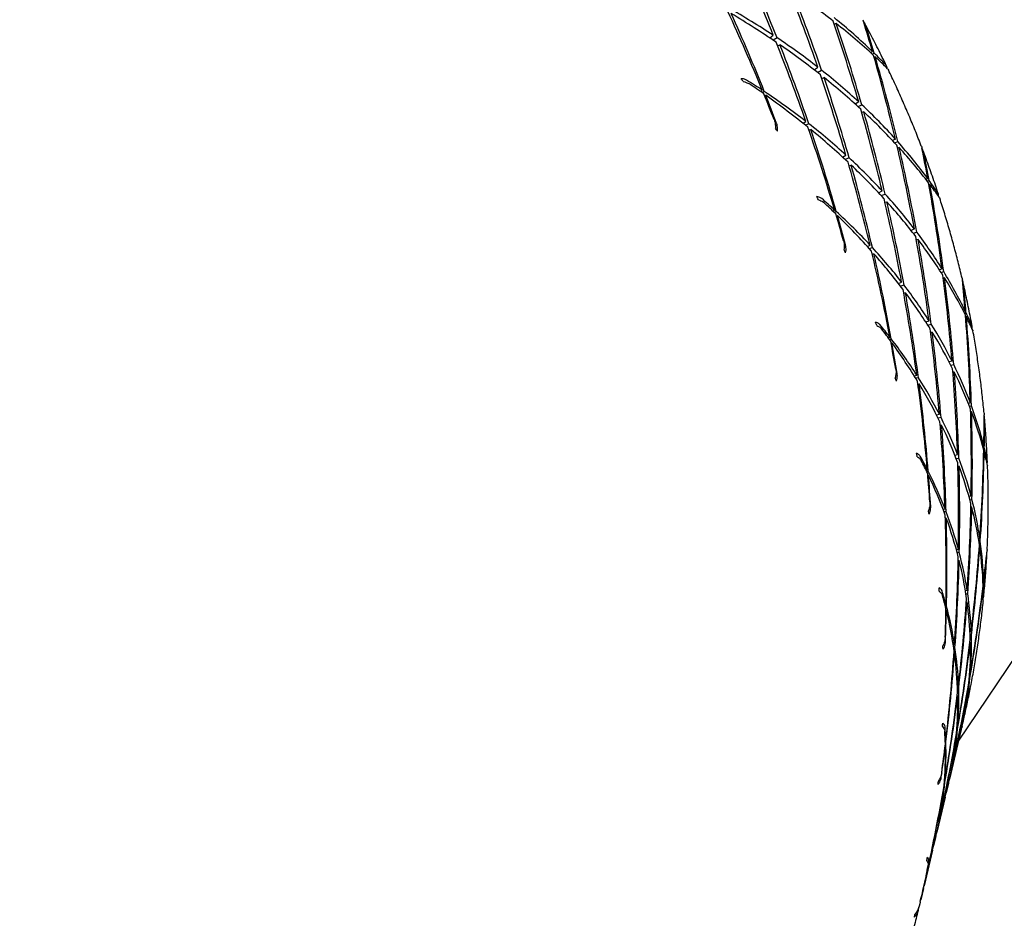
# Model space of a CAD drawing. Header units: inches. Extents: x 36 to 1719, y -84 to 1122.
# Tile 37 of 256: x 432.29 to 433.39, y 303.07 to 304.08. Entities that reach past the tile are written whole.
import ezdxf

# ---------------------------------------------------------------- set-up
doc = ezdxf.new("R2010")
doc.units = ezdxf.units.IN
doc.header["$LTSCALE"] = 48
doc.header["$MEASUREMENT"] = 0
doc.layers.add('Visible (ANSI)', color=7, linetype='Continuous', lineweight=30)

msp = doc.modelspace()

# ---------------------------------------------------------------- linework, layer by layer
at = {"layer": 'Visible (ANSI)'}
for p, q in [((433.20391, 304.07448), (433.20183, 304.07369)), ((433.12961, 304.05816), (433.13346, 304.06116)), ((433.13773, 304.05832), (433.13337, 304.05563)), ((433.13814, 304.04954), (433.14081, 304.05055)), ((433.24475, 304.04298), (433.24274, 304.04161)), ((433.24448, 304.04003), (433.2466, 304.04119)), ((433.24786, 304.03691), (433.24661, 304.03649)), ((433.17935, 304.02242), (433.18348, 304.02532)), ((433.18304, 304.01955), (433.18761, 304.02209)), ((433.18779, 304.01279), (433.19047, 304.01368)), ((433.34137, 303.26919), (433.8475, 304.02161)), ((433.11905, 303.9981), (433.12108, 303.99958)), ((433.12336, 303.99806), (433.12101, 303.99673)), ((433.12359, 303.99345), (433.125, 303.99391)), ((433.22927, 303.98651), (433.22539, 303.98405)), ((433.22859, 303.98115), (433.23278, 303.98324)), ((433.23511, 303.97514), (433.23274, 303.97446)), ((433.16683, 303.96244), (433.17005, 303.96453)), ((433.17327, 303.96202), (433.16965, 303.96018)), ((433.17343, 303.95484), (433.17551, 303.95543)), ((433.2705, 303.94481), (433.26738, 303.94303)), ((433.26977, 303.94047), (433.27306, 303.94195)), ((433.27467, 303.93515), (433.27286, 303.93471)), ((433.21113, 303.92457), (433.21503, 303.92685)), ((433.21856, 303.92363), (433.21426, 303.92168)), ((433.21851, 303.91491), (433.22087, 303.91548)), ((433.30685, 303.90033), (433.30494, 303.89934)), ((433.3063, 303.89759), (433.30828, 303.89838)), ((433.3091, 303.89395), (433.30804, 303.89374)), ((433.25165, 303.88451), (433.25571, 303.88663)), ((433.25465, 303.88128), (433.25901, 303.88304)), ((433.25872, 303.87382), (433.26104, 303.87428)), ((433.20026, 303.864), (433.2023, 303.86509)), ((433.20418, 303.86337), (433.20189, 303.86244)), ((433.20417, 303.85878), (433.20542, 303.85902)), ((433.29175, 303.84399), (433.28807, 303.84227)), ((433.29059, 303.83906), (433.29445, 303.84043)), ((433.23896, 303.82428), (433.24209, 303.82576)), ((433.29597, 303.83205), (433.29398, 303.83174)), ((433.24467, 303.82297), (433.24124, 303.82175)), ((433.24447, 303.81584), (433.24626, 303.81611)), ((433.32286, 303.79905), (433.32002, 303.79787)), ((433.32182, 303.79508), (433.32474, 303.79599)), ((433.27383, 303.78279), (433.27751, 303.78433)), ((433.28023, 303.78082), (433.27629, 303.7796)), ((433.32566, 303.78901), (433.32419, 303.78884)), ((433.27976, 303.77217), (433.28174, 303.77239)), ((433.34876, 303.75195), (433.3471, 303.75134)), ((433.34807, 303.74945), (433.34974, 303.7499)), ((433.30458, 303.73957), (433.30826, 303.74092)), ((433.30684, 303.73606), (433.31068, 303.73709)), ((433.35012, 303.74538), (433.34929, 303.74532)), ((433.30997, 303.72795), (433.31184, 303.72808)), ((433.2625, 303.72173), (433.2644, 303.72243)), ((433.26585, 303.72056), (433.26377, 303.72001)), ((433.26562, 303.71599), (433.26666, 303.71606)), ((433.33405, 303.69569), (433.33087, 303.69467)), ((433.33265, 303.69122), (433.33592, 303.69196)), ((433.29164, 303.6791), (433.29445, 303.68)), ((433.33659, 303.6834), (433.33505, 303.68335)), ((433.29635, 303.67702), (433.29335, 303.67636)), ((433.29581, 303.66993), (433.29726, 303.66996)), ((433.35464, 303.64879), (433.35231, 303.64815)), ((433.31666, 303.63517), (433.31982, 303.63603)), ((433.35348, 303.6452), (433.35581, 303.64563)), ((433.35603, 303.63854), (433.35495, 303.63855)), ((433.32169, 303.63234), (433.3184, 303.63175)), ((433.32083, 303.62376), (433.32236, 303.62374)), ((433.36977, 303.60038), (433.36851, 303.60008)), ((433.36905, 303.59812), (433.37029, 303.5983)), ((433.37021, 303.59374), (433.36964, 303.59376)), ((433.33725, 303.59001), (433.34023, 303.5907)), ((433.33871, 303.5863), (433.34176, 303.58672)), ((433.3047, 303.57369), (433.30632, 303.57405)), ((433.30731, 303.57208), (433.30559, 303.57186)), ((433.34064, 303.57766), (433.34201, 303.57759)), ((433.30687, 303.56754), (433.30767, 303.56749)), ((433.35547, 303.54416), (433.35305, 303.54371)), ((433.35406, 303.54011), (433.35646, 303.54035)), ((433.32397, 303.52933), (433.32623, 303.52974)), ((433.32743, 303.52666), (433.32507, 303.52644)), ((433.35628, 303.53172), (433.35522, 303.53181)), ((433.32657, 303.5196), (433.32762, 303.51949)), ((433.36529, 303.49661), (433.3637, 303.49638)), ((433.3642, 303.49333), (433.36575, 303.49343)), ((433.33887, 303.48417), (433.34123, 303.4845)), ((433.34224, 303.48074), (433.33984, 303.48061)), ((433.36525, 303.48633), (433.36458, 303.48641)), ((433.34101, 303.4722), (433.34204, 303.47206)), ((433.36952, 303.44823), (433.36879, 303.44814)), ((433.34906, 303.43832), (433.35109, 303.43852)), ((433.36902, 303.44162), (433.36873, 303.44166)), ((433.36887, 303.44614), (433.36957, 303.44616)), ((433.34969, 303.43449), (433.3517, 303.43452)), ((433.35019, 303.42552), (433.35103, 303.42537)), ((433.32614, 303.42237), (433.32733, 303.42249)), ((433.32786, 303.42048), (433.32662, 303.42047)), ((433.32722, 303.41594), (433.32776, 303.41584)), ((433.35562, 303.392), (433.35422, 303.3919)), ((433.3544, 303.38824), (433.35575, 303.38821)), ((433.33538, 303.37748), (433.33689, 303.37756)), ((433.33736, 303.37446), (433.33583, 303.3745)), ((433.35469, 303.37961), (433.35414, 303.37973)), ((433.3362, 303.36743), (433.33684, 303.36728)), ((433.35375, 303.34204), (433.35438, 303.342)), ((433.35464, 303.34512), (433.35396, 303.3451)), ((433.34003, 303.33231), (433.34139, 303.33234)), ((433.34152, 303.3286), (433.34019, 303.32869)), ((433.35316, 303.33497), (433.35291, 303.33503)), ((433.33992, 303.32009), (433.34046, 303.31995)), ((433.34751, 303.2961), (433.3476, 303.29609)), ((433.34801, 303.29808), (433.3479, 303.29808)), ((433.33951, 303.28318), (433.34033, 303.28309)), ((433.33977, 303.28702), (433.34064, 303.28701)), ((433.34447, 303.28219), (433.34146, 303.26959)), ((433.3453, 303.28567), (433.34497, 303.28428)), ((433.34659, 303.29162), (433.34656, 303.29163)), ((433.33843, 303.27413), (433.33874, 303.27403)), ((433.3263, 303.26381), (433.32658, 303.26372)), ((433.32641, 303.27035), (433.32708, 303.27033)), ((433.32715, 303.26834), (433.32647, 303.26842)), ((433.34075, 303.26661), (433.33121, 303.22662)), ((433.33359, 303.23817), (433.33378, 303.23814)), ((433.33451, 303.24179), (433.33427, 303.2418)), ((433.33185, 303.22968), (433.33181, 303.2297)), ((433.32452, 303.21601), (433.32475, 303.21592)), ((433.326, 303.22303), (433.32538, 303.22312)), ((433.32561, 303.22611), (433.32624, 303.22607)), ((433.33009, 303.22193), (433.32757, 303.21137)), ((433.32638, 303.20637), (433.31703, 303.16717)), ((433.32005, 303.18215), (433.32028, 303.18213)), ((433.31955, 303.17853), (433.31937, 303.17856)), ((433.31583, 303.16217), (433.31331, 303.15161)), ((433.31757, 303.17004), (433.31762, 303.17002)), ((433.31219, 303.14692), (433.30265, 303.10693)), ((433.30517, 303.11827), (433.30509, 303.11829)), ((433.30547, 303.1202), (433.30556, 303.12019)), ((433.30412, 303.11374), (433.30415, 303.11372)), ((433.30194, 303.10395), (433.29894, 303.09134)), ((433.29844, 303.08926), (433.29811, 303.08787))]:
    msp.add_line(p, q, dxfattribs=at)
msp.add_circle((423.8504, 315.79693), 23.75, dxfattribs=at)
for centre, major_axis, ratio, start_param, end_param in [((432.12138, 303.54203), (0.44379, -1.49635), 0.7228239, 1.7057098, 1.7658117), ((432.09028, 303.4117), (0.2279, -1.57971), 0.7433591, 1.8831256, 1.9429209), ((432.12138, 303.54203), (0.35161, -1.53811), 0.7326255, 1.7199452, 1.7797405), ((432.12138, 303.54203), (-1.29699, -0.191), 0.5838985, 3.6490844, 3.7091863), ((432.09028, 303.4117), (0.12358, -1.6033), 0.7505488, 1.9028838, 1.9629857), ((432.09028, 303.4117), (1.30353, 0.30259), 0.5993931, 0.5174263, 0.5775282), ((432.12138, 303.54203), (-0.5299, 1.44782), 0.7120296, 4.7682519, 4.8308467), ((432.12138, 303.54203), (-1.28792, -0.10253), 0.572932, 3.7601848, 3.821213), ((432.09028, 303.4117), (0.32721, -1.54757), 0.7349494, 1.8003831, 1.8614113), ((432.09028, 303.4117), (1.30424, 0.39196), 0.6126992, 0.3324309, 0.3950257), ((432.12138, 303.54203), (0.25368, -1.57231), 0.7413304, 1.7362694, 1.7963713), ((432.12138, 303.54203), (-1.29699, -0.191), 0.5838985, 3.5836346, 3.6446628), ((432.09028, 303.4117), (0.01512, -1.61764), 0.7564282, 1.9248328, 1.985861), ((432.12138, 303.54203), (0.15056, -1.59815), 0.7488396, 1.8183797, 1.8400128), ((432.09028, 303.4117), (-0.09634, -1.62211), 0.7609172, 2.0140617, 2.0342126), ((432.09028, 303.4117), (1.30353, 0.30259), 0.5993931, 0.452283, 0.5120783), ((432.12138, 303.54203), (0.44379, -1.49635), 0.7228239, 1.6393336, 1.7003619), ((432.12138, 303.54203), (-1.28792, -0.10253), 0.572932, 3.6947349, 3.7548368), ((432.09028, 303.4117), (0.2279, -1.57971), 0.7433591, 1.8176757, 1.8777776), ((432.12138, 303.54203), (0.15056, -1.59815), 0.7488396, 1.7544964, 1.8155247), ((432.09028, 303.4117), (1.30424, 0.39196), 0.6126992, 0.3094249, 0.3295758), ((432.12138, 303.54203), (-1.29699, -0.191), 0.5838985, 3.5591464, 3.5807795), ((432.09028, 303.4117), (-0.09634, -1.62211), 0.7609172, 1.9486118, 2.0112066), ((432.09028, 303.4117), (1.30353, 0.30259), 0.5993931, 0.3865266, 0.4466285), ((432.63062, 303.5836), (0.4035, -0.78448), 0.7057417, 1.7577277, 1.7623228), ((432.12138, 303.54203), (0.35161, -1.53811), 0.7326255, 1.6541888, 1.7142906), ((432.12138, 303.54203), (-1.28792, -0.10253), 0.572932, 3.6292851, 3.6890804), ((432.09028, 303.4117), (0.12358, -1.6033), 0.7505488, 1.8374339, 1.8972293), ((432.09028, 303.4117), (1.29878, 0.21359), 0.5869052, 0.5637828, 0.5854159), ((432.12138, 303.54203), (-1.27592, -0.01453), 0.5635864, 3.8035869, 3.8237378), ((432.12138, 303.54203), (-0.5299, 1.44782), 0.7120296, 4.7452459, 4.7653968), ((432.09028, 303.4117), (1.29878, 0.21359), 0.5869052, 0.4998995, 0.5609278), ((432.12138, 303.54203), (-1.27592, -0.01453), 0.5635864, 3.738137, 3.8007318), ((432.09028, 303.4117), (0.32721, -1.54757), 0.7349494, 1.7758949, 1.797528), ((432.12138, 303.54203), (0.25368, -1.57231), 0.7413304, 1.6711261, 1.7309214), ((432.09028, 303.4117), (1.30353, 0.30259), 0.5993931, 0.3201504, 0.3811787), ((432.12138, 303.54203), (-1.28792, -0.10253), 0.572932, 3.5638353, 3.6239371), ((432.09028, 303.4117), (0.01512, -1.61764), 0.7564282, 1.8593829, 1.9194848), ((432.49835, 303.77517), (0.71436, -0.56679), 0.6520825, 1.1285686, 1.133165), ((432.12138, 303.54203), (0.44379, -1.49635), 0.7228239, 1.5723172, 1.634912), ((432.09028, 303.4117), (1.29878, 0.21359), 0.5869052, 0.435376, 0.4954779), ((432.12138, 303.54203), (-1.27592, -0.01453), 0.5635864, 3.6726872, 3.7337154), ((432.09028, 303.4117), (0.2279, -1.57971), 0.7433591, 1.7522259, 1.8132541), ((432.12138, 303.54203), (0.15056, -1.59815), 0.7488396, 1.6899729, 1.7500748), ((432.09028, 303.4117), (1.30353, 0.30259), 0.5993931, 0.253134, 0.3157288), ((432.12138, 303.54203), (-1.28792, -0.10253), 0.572932, 3.4983854, 3.5594136), ((432.09028, 303.4117), (-0.09634, -1.62211), 0.7609172, 1.883162, 1.9441902), ((432.12138, 303.54203), (0.04306, -1.6149), 0.7550606, 1.774352, 1.7959851), ((432.09028, 303.4117), (1.29878, 0.21359), 0.5869052, 0.3702327, 0.4300281), ((432.09028, 303.4117), (-0.20942, -1.6163), 0.7639503, 1.9737747, 1.9939256), ((432.12138, 303.54203), (0.35161, -1.53811), 0.7326255, 1.5878126, 1.6488408), ((432.12138, 303.54203), (-1.27592, -0.01453), 0.5635864, 3.6072373, 3.6673392), ((432.09028, 303.4117), (0.12358, -1.6033), 0.7505488, 1.7719841, 1.832086), ((432.12138, 303.54203), (0.04306, -1.6149), 0.7550606, 1.7104687, 1.7714969), ((432.09028, 303.4117), (1.30353, 0.30259), 0.5993931, 0.230128, 0.250279), ((432.12138, 303.54203), (-1.28792, -0.10253), 0.572932, 3.4738973, 3.4955304), ((432.09028, 303.4117), (-0.20942, -1.6163), 0.7639503, 1.9083248, 1.9709196), ((432.65477, 303.51536), (0.29108, -0.82353), 0.721998, 1.7600229, 1.7646208), ((432.09028, 303.4117), (1.29878, 0.21359), 0.5869052, 0.3044763, 0.3645782), ((432.09028, 303.4117), (1.29052, 0.12501), 0.575584, 0.4791533, 0.5007863), ((432.12138, 303.54203), (-1.2614, 0.07301), 0.5562088, 3.7142062, 3.7343571), ((432.12138, 303.54203), (0.25368, -1.57231), 0.7413304, 1.6053697, 1.6654716), ((432.12138, 303.54203), (-1.27592, -0.01453), 0.5635864, 3.5417875, 3.6015828), ((432.09028, 303.4117), (0.01512, -1.61764), 0.7564282, 1.7939331, 1.8537284), ((432.12138, 303.54203), (0.44379, -1.49635), 0.7228239, 1.5493112, 1.5694622), ((432.09028, 303.4117), (1.29052, 0.12501), 0.575584, 0.41527, 0.4762982), ((432.12138, 303.54203), (-1.2614, 0.07301), 0.5562088, 3.6487563, 3.7113511), ((432.09028, 303.4117), (0.2279, -1.57971), 0.7433591, 1.7277377, 1.7493708), ((432.12138, 303.54203), (0.15056, -1.59815), 0.7488396, 1.6248296, 1.684625), ((432.09028, 303.4117), (1.29878, 0.21359), 0.5869052, 0.2381001, 0.2991284), ((432.12138, 303.54203), (-1.27592, -0.01453), 0.5635864, 3.4763376, 3.5364395), ((432.09028, 303.4117), (-0.09634, -1.62211), 0.7609172, 1.8177121, 1.877814), ((432.54952, 303.72018), (0.64065, -0.63868), 0.6643121, 1.1096713, 1.114269), ((432.12138, 303.54203), (0.35161, -1.53811), 0.7326255, 1.5207962, 1.583391), ((432.09028, 303.4117), (1.29052, 0.12501), 0.575584, 0.3507465, 0.4108484), ((432.12138, 303.54203), (-1.2614, 0.07301), 0.5562088, 3.5833065, 3.6443347), ((432.09028, 303.4117), (0.12358, -1.6033), 0.7505488, 1.7065342, 1.7675625), ((432.12138, 303.54203), (0.04306, -1.6149), 0.7550606, 1.6459452, 1.7060471), ((432.09028, 303.4117), (1.29878, 0.21359), 0.5869052, 0.1710837, 0.2336785), ((432.09028, 303.4117), (1.29052, 0.12501), 0.575584, 0.2856032, 0.3453985), ((432.12138, 303.54203), (-1.27592, -0.01453), 0.5635864, 3.4108878, 3.471916), ((432.09028, 303.4117), (-0.20942, -1.6163), 0.7639503, 1.842875, 1.9039032), ((432.12138, 303.54203), (-0.06776, -1.62193), 0.7599104, 1.7322544, 1.7538875), ((432.09028, 303.4117), (-0.32256, -1.60005), 0.7654806, 1.934352, 1.9545029), ((432.12138, 303.54203), (0.25368, -1.57231), 0.7413304, 1.5389935, 1.6000217), ((432.12138, 303.54203), (-1.2614, 0.07301), 0.5562088, 3.5178566, 3.5779585), ((432.09028, 303.4117), (0.01512, -1.61764), 0.7564282, 1.7284833, 1.7885851), ((432.12138, 303.54203), (-0.06776, -1.62193), 0.7599104, 1.6683711, 1.7293993), ((432.09028, 303.4117), (1.29878, 0.21359), 0.5869052, 0.1480777, 0.1682287), ((432.66826, 303.44442), (-0.16764, 0.85026), 0.7379012, 4.9136368, 4.9182334), ((432.09028, 303.4117), (1.27923, 0.03689), 0.5657918, 0.392197, 0.41383), ((432.09028, 303.4117), (1.29052, 0.12501), 0.575584, 0.2198468, 0.2799487), ((432.12138, 303.54203), (-1.27592, -0.01453), 0.5635864, 3.3863996, 3.4080327), ((432.09028, 303.4117), (-0.32256, -1.60005), 0.7654806, 1.8689022, 1.931497), ((432.12138, 303.54203), (-1.24467, 0.1601), 0.5510999, 3.6233985, 3.6435495), ((432.12138, 303.54203), (0.15056, -1.59815), 0.7488396, 1.5590732, 1.6191751), ((432.12138, 303.54203), (-1.2614, 0.07301), 0.5562088, 3.4524068, 3.5122021), ((432.09028, 303.4117), (-0.09634, -1.62211), 0.7609172, 1.7522623, 1.8120576), ((432.12138, 303.54203), (0.35161, -1.53811), 0.7326255, 1.4977902, 1.5179411), ((432.09028, 303.4117), (1.27923, 0.03689), 0.5657918, 0.3283137, 0.3893419), ((432.12138, 303.54203), (-1.24467, 0.1601), 0.5510999, 3.5579487, 3.6205435), ((432.09028, 303.4117), (0.12358, -1.6033), 0.7505488, 1.6820461, 1.7036792), ((432.09028, 303.4117), (1.29052, 0.12501), 0.575584, 0.1534706, 0.2144988), ((432.12138, 303.54203), (0.04306, -1.6149), 0.7550606, 1.5808019, 1.6405972), ((432.12138, 303.54203), (-1.2614, 0.07301), 0.5562088, 3.3869569, 3.4470588), ((432.09028, 303.4117), (-0.20942, -1.6163), 0.7639503, 1.7774251, 1.837527), ((432.59253, 303.6596), (0.55641, -0.7032), 0.6786061, 1.094933, 1.0995311), ((432.12138, 303.54203), (0.25368, -1.57231), 0.7413304, 1.4719771, 1.5345719), ((432.09028, 303.4117), (1.27923, 0.03689), 0.5657918, 0.2637902, 0.3238921), ((432.12138, 303.54203), (-1.24467, 0.1601), 0.5510999, 3.4924988, 3.5535271), ((432.09028, 303.4117), (0.01512, -1.61764), 0.7564282, 1.6630334, 1.7240616), ((432.12138, 303.54203), (-0.06776, -1.62193), 0.7599104, 1.6038476, 1.6639495), ((432.09028, 303.4117), (1.29052, 0.12501), 0.575584, 0.0864542, 0.149049), ((432.12138, 303.54203), (-1.2614, 0.07301), 0.5562088, 3.3215071, 3.3825353), ((432.09028, 303.4117), (-0.32256, -1.60005), 0.7654806, 1.8034523, 1.8644805), ((432.12138, 303.54203), (-0.18056, -1.61877), 0.7633193, 1.6916619, 1.7132949), ((432.12138, 303.54203), (0.15056, -1.59815), 0.7488396, 1.4926971, 1.5537253), ((432.09028, 303.4117), (1.27923, 0.03689), 0.5657918, 0.1986469, 0.2584422), ((432.09028, 303.4117), (-0.43411, -1.57346), 0.7654839, 1.8952242, 1.9153751), ((432.12138, 303.54203), (-1.24467, 0.1601), 0.5510999, 3.427049, 3.4871509), ((432.09028, 303.4117), (-0.09634, -1.62211), 0.7609172, 1.6868124, 1.7469143), ((432.67248, 303.37306), (-0.03472, 0.86023), 0.751112, 4.9349119, 4.9395098), ((432.12138, 303.54203), (-0.18056, -1.61877), 0.7633193, 1.6277786, 1.6888068), ((432.09028, 303.4117), (-0.43411, -1.57346), 0.7654839, 1.8297743, 1.8923691), ((432.12138, 303.54203), (-1.2614, 0.07301), 0.5562088, 3.2970189, 3.318652), ((432.09028, 303.4117), (1.29052, 0.12501), 0.575584, 0.0634482, 0.0835991), ((432.09028, 303.4117), (1.26531, -0.05077), 0.5578823, 0.3032558, 0.3248889), ((432.12138, 303.54203), (-1.22597, 0.24675), 0.548483, 3.5316984, 3.5518493), ((432.12138, 303.54203), (0.04306, -1.6149), 0.7550606, 1.5150455, 1.5751474), ((432.09028, 303.4117), (1.27923, 0.03689), 0.5657918, 0.1328905, 0.1929924), ((432.12138, 303.54203), (0.25368, -1.57231), 0.7413304, 1.4489711, 1.469122), ((432.09028, 303.4117), (1.26531, -0.05077), 0.5578823, 0.2393725, 0.3004008), ((432.12138, 303.54203), (-1.24467, 0.1601), 0.5510999, 3.3615991, 3.4213945), ((432.09028, 303.4117), (-0.20942, -1.6163), 0.7639503, 1.7119753, 1.7717706), ((432.12138, 303.54203), (-1.22597, 0.24675), 0.548483, 3.4662485, 3.5288433), ((432.09028, 303.4117), (0.01512, -1.61764), 0.7564282, 1.6385453, 1.6601784), ((432.09028, 303.4117), (1.27923, 0.03689), 0.5657918, 0.0665143, 0.1275425), ((432.62618, 303.59462), (0.46202, -0.75943), 0.6945358, 1.0851954, 1.0897916), ((432.09028, 303.4117), (1.26531, -0.05077), 0.5578823, 0.174849, 0.2349509), ((432.12138, 303.54203), (-0.06776, -1.62193), 0.7599104, 1.5387043, 1.5984997), ((432.09028, 303.4117), (-0.32256, -1.60005), 0.7654806, 1.7380025, 1.7981043), ((432.12138, 303.54203), (-1.24467, 0.1601), 0.5510999, 3.2961493, 3.3562512), ((432.12138, 303.54203), (0.15056, -1.59815), 0.7488396, 1.4256806, 1.4882754), ((432.12138, 303.54203), (-1.22597, 0.24675), 0.548483, 3.4007987, 3.4618269), ((432.09028, 303.4117), (-0.09634, -1.62211), 0.7609172, 1.6213626, 1.6823908), ((432.09028, 303.4117), (1.27923, 0.03689), 0.5657918, 6.2826832, 6.345278), ((432.09028, 303.4117), (1.26531, -0.05077), 0.5578823, 0.1097057, 0.1695011), ((432.12138, 303.54203), (-0.18056, -1.61877), 0.7633193, 1.5632551, 1.623357), ((432.09028, 303.4117), (-0.43411, -1.57346), 0.7654839, 1.7643245, 1.8253527), ((432.12138, 303.54203), (-1.24467, 0.1601), 0.5510999, 3.2306994, 3.2917277), ((432.12138, 303.54203), (-0.29385, -1.60518), 0.7652354, 1.6520717, 1.6737048), ((432.12138, 303.54203), (0.04306, -1.6149), 0.7550606, 1.4486693, 1.5096976), ((432.09028, 303.4117), (-0.20942, -1.6163), 0.7639503, 1.6465254, 1.7066273), ((432.12138, 303.54203), (-1.22597, 0.24675), 0.548483, 3.3353488, 3.3954507), ((432.09028, 303.4117), (-0.54242, -1.53692), 0.7639599, 1.855804, 1.8759549), ((432.66651, 303.30201), (0.10486, 0.85122), 0.7607997, 4.9649177, 4.9695161), ((432.09028, 303.4117), (1.24912, -0.13797), 0.5521711, 0.2127635, 0.2343965), ((432.09028, 303.4117), (-0.54242, -1.53692), 0.7639599, 1.7903541, 1.8529489), ((432.12138, 303.54203), (-0.29385, -1.60518), 0.7652354, 1.5881885, 1.6492167), ((432.12138, 303.54203), (-1.24467, 0.1601), 0.5510999, 3.2062113, 3.2278444), ((432.09028, 303.4117), (1.27923, 0.03689), 0.5657918, 6.2596772, 6.2798281), ((432.12138, 303.54203), (-1.2054, 0.33297), 0.5484775, 3.4396935, 3.4598444), ((432.12138, 303.54203), (-0.06776, -1.62193), 0.7599104, 1.4729479, 1.5330498), ((432.09028, 303.4117), (-0.32256, -1.60005), 0.7654806, 1.6725526, 1.732348), ((432.12138, 303.54203), (-1.22597, 0.24675), 0.548483, 3.269899, 3.3296943), ((432.09028, 303.4117), (1.26531, -0.05077), 0.5578823, 0.0439493, 0.1040512), ((432.12138, 303.54203), (0.15056, -1.59815), 0.7488396, 1.4026747, 1.4228256), ((432.09028, 303.4117), (-0.09634, -1.62211), 0.7609172, 1.5968744, 1.6185075), ((432.12138, 303.54203), (-1.2054, 0.33297), 0.5484775, 3.3742437, 3.4368385), ((432.09028, 303.4117), (1.24912, -0.13797), 0.5521711, 0.1488802, 0.2099084), ((432.12138, 303.54203), (-0.18056, -1.61877), 0.7633193, 1.4981118, 1.5579071), ((432.09028, 303.4117), (1.26531, -0.05077), 0.5578823, 6.2607584, 6.3217867), ((432.65175, 303.52619), (0.35545, -0.80535), 0.7108082, 1.083437, 1.088035), ((432.12138, 303.54203), (0.04306, -1.6149), 0.7550606, 1.3816529, 1.4442477), ((432.09028, 303.4117), (1.24912, -0.13797), 0.5521711, 0.0843567, 0.1444586), ((432.09028, 303.4117), (-0.43411, -1.57346), 0.7654839, 1.6988746, 1.7589765), ((432.12138, 303.54203), (-1.22597, 0.24675), 0.548483, 3.2044491, 3.264551), ((432.09028, 303.4117), (-0.20942, -1.6163), 0.7639503, 1.5810756, 1.6421038), ((432.12138, 303.54203), (-1.2054, 0.33297), 0.5484775, 3.3087938, 3.369822), ((432.12138, 303.54203), (-0.29385, -1.60518), 0.7652354, 1.523665, 1.5837668), ((432.09028, 303.4117), (1.26531, -0.05077), 0.5578823, 6.193742, 6.2563368), ((432.09028, 303.4117), (-0.54242, -1.53692), 0.7639599, 1.7249043, 1.7859325), ((432.09028, 303.4117), (1.24912, -0.13797), 0.5521711, 0.0192134, 0.0790087), ((432.12138, 303.54203), (-1.22597, 0.24675), 0.548483, 3.1389993, 3.2000275), ((432.09028, 303.4117), (-0.64596, -1.49108), 0.7609331, 1.8155218, 1.8356727), ((432.12138, 303.54203), (-0.40596, -1.5812), 0.7656284, 1.6129245, 1.6345576), ((432.09028, 303.4117), (-0.32256, -1.60005), 0.7654806, 1.6071028, 1.6672047), ((432.12138, 303.54203), (-0.06776, -1.62193), 0.7599104, 1.4065717, 1.4676), ((432.12138, 303.54203), (-1.2054, 0.33297), 0.5484775, 3.243344, 3.3034458), ((432.12138, 303.54203), (-0.40596, -1.5812), 0.7656284, 1.5931331, 1.6100694), ((432.09028, 303.4117), (1.26531, -0.05077), 0.5578823, 6.1724209, 6.190887), ((432.6503, 303.23258), (0.24607, 0.82125), 0.7659663, 5.0008303, 5.005428), ((432.09028, 303.4117), (1.23091, -0.22473), 0.5489041, 0.1212363, 0.1428694), ((432.09028, 303.4117), (1.24912, -0.13797), 0.5521711, 6.2366423, 6.2967442), ((432.09028, 303.4117), (-0.64596, -1.49108), 0.7609331, 1.7976394, 1.8126667), ((432.12138, 303.54203), (-1.22597, 0.24675), 0.548483, 3.1220629, 3.1361442), ((432.09028, 303.4117), (-0.43411, -1.57346), 0.7654839, 1.6334248, 1.6932201), ((432.12138, 303.54203), (-0.18056, -1.61877), 0.7633193, 1.4323554, 1.4924573), ((432.12138, 303.54203), (-1.18298, 0.41873), 0.5510835, 3.3479908, 3.3681417), ((432.12138, 303.54203), (-1.2054, 0.33297), 0.5484775, 3.1778941, 3.2376895), ((432.09028, 303.4117), (-0.20942, -1.6163), 0.7639503, 1.5565875, 1.5782205), ((432.12138, 303.54203), (0.04306, -1.6149), 0.7550606, 1.3586469, 1.3787979), ((432.12138, 303.54203), (-1.18298, 0.41873), 0.5510835, 3.2825409, 3.3451357), ((432.09028, 303.4117), (1.23091, -0.22473), 0.5489041, 0.057353, 0.1183812), ((432.09028, 303.4117), (1.24912, -0.13797), 0.5521711, 6.2108695, 6.2312943), ((432.12138, 303.54203), (-0.29385, -1.60518), 0.7652354, 1.5013807, 1.518317), ((432.09028, 303.4117), (-0.54242, -1.53692), 0.7639599, 1.7063892, 1.7195563), ((432.12138, 303.54203), (-1.2054, 0.33297), 0.5484775, 3.1609578, 3.1725462), ((432.09028, 303.4117), (-0.32256, -1.60005), 0.7654806, 1.5416529, 1.6026811), ((432.12138, 303.54203), (-0.06776, -1.62193), 0.7599104, 1.3395553, 1.4021501), ((432.12138, 303.54203), (-1.18298, 0.41873), 0.5510835, 3.2170911, 3.2781193), ((432.66709, 303.45566), (0.23847, -0.83955), 0.7269414, 1.089508, 1.0941059), ((432.09028, 303.4117), (1.23091, -0.22473), 0.5489041, 6.2760148, 6.3361167), ((432.12138, 303.54203), (-0.18056, -1.61877), 0.7633193, 1.4100711, 1.4270074), ((432.09028, 303.4117), (1.23091, -0.22473), 0.5489041, 6.2500135, 6.2706669), ((432.09028, 303.4117), (-0.43411, -1.57346), 0.7654839, 1.6150036, 1.6280768), ((432.12138, 303.54203), (-1.18298, 0.41873), 0.5510835, 3.2001548, 3.2117431), ((432.62423, 303.16606), (0.38222, 0.77039), 0.76611, 5.038032, 5.0426283), ((432.12138, 303.54203), (-1.15859, 0.50399), 0.5561822, 3.2571782, 3.2773292), ((432.09028, 303.4117), (1.21081, -0.31106), 0.548229, 0.0292515, 0.0508846), ((432.09028, 303.4117), (1.21081, -0.31106), 0.548229, 0.0072643, 0.0263965), ((432.12138, 303.54203), (-0.06776, -1.62193), 0.7599104, 1.3197639, 1.3367003), ((432.09028, 303.4117), (-0.32256, -1.60005), 0.7654806, 1.5240533, 1.5387979), ((432.12138, 303.54203), (-1.15859, 0.50399), 0.5561822, 3.2402419, 3.2543232), ((432.09028, 303.4117), (-0.32256, -1.60005), 0.7654806, 1.5171648, 1.5199453), ((432.67268, 303.3841), (-0.11096, 0.8592), 0.7415168, 4.2465832, 4.2511816)]:
    msp.add_ellipse(centre, major_axis=major_axis, ratio=ratio, start_param=start_param, end_param=end_param, dxfattribs=at)
for points in [[(433.23375, 304.07868), (433.23426, 304.07774), (433.23469, 304.07673), (433.23498, 304.07578)], [(433.26171, 304.02373), (433.26208, 304.02336), (433.2624, 304.02292), (433.26263, 304.02245)], [(433.29956, 303.93689), (433.29989, 303.93603), (433.30016, 303.93515), (433.30033, 303.93431)], [(433.30215, 303.92951), (433.30181, 303.93118), (433.3011, 303.93308), (433.30026, 303.93463)], [(433.31967, 303.87967), (433.31991, 303.87934), (433.32009, 303.87897), (433.32022, 303.87858)], [(433.34527, 303.78883), (433.34544, 303.78811), (433.34557, 303.78738), (433.34564, 303.7867)], [(433.34678, 303.78174), (433.34663, 303.78324), (433.34621, 303.78496), (433.34565, 303.78647)], [(433.35727, 303.73041), (433.35739, 303.73015), (433.35747, 303.72986), (433.35752, 303.72956)], [(433.37006, 303.63704), (433.37011, 303.63651), (433.37014, 303.63598), (433.37014, 303.63549)], [(433.37059, 303.63045), (433.37059, 303.63172), (433.37042, 303.63318), (433.37012, 303.63455)], [(433.37335, 303.58079), (433.3737, 303.5817), (433.37382, 303.58274), (433.37365, 303.58356)], [(433.37386, 303.57851), (433.3739, 303.57833), (433.37392, 303.57814), (433.37392, 303.57794)], [(433.37315, 303.47822), (433.37325, 303.47919), (433.37326, 303.48027), (433.3732, 303.48135)], [(433.37347, 303.48415), (433.37346, 303.48384), (433.37344, 303.48354), (433.37341, 303.48325)], [(433.36915, 303.42656), (433.36915, 303.42647), (433.36914, 303.42638), (433.36913, 303.42629)], [(433.36916, 303.42967), (433.36946, 303.43032), (433.36964, 303.43099), (433.36965, 303.43157)], [(433.35443, 303.32766), (433.35453, 303.32813), (433.35461, 303.32863), (433.35467, 303.32914)], [(433.35543, 303.33281), (433.35542, 303.33274), (433.35541, 303.33267), (433.35539, 303.3326)]]:
    msp.add_open_spline(points, degree=3, dxfattribs=at)
for points, knots in [([(433.23746, 304.07122), (433.23692, 304.07294), (433.23594, 304.07486), (433.23483, 304.0764), (433.23478, 304.07647), (433.23473, 304.07654)], [0, 0, 0, 0, 0.015156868, 0.015156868, 0.015856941, 0.015856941, 0.015856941, 0.015856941]), ([(433.2605, 304.02689), (433.25895, 304.03009), (433.25738, 304.03327), (433.25422, 304.03964), (433.25263, 304.04281), (433.24941, 304.04915), (433.24778, 304.05232), (433.2445, 304.05863), (433.24285, 304.06178), (433.23951, 304.06807), (433.23783, 304.07121), (433.23613, 304.07434)], [1.090397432, 1.090397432, 1.090397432, 1.090397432, 1.099321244, 1.099321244, 1.108245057, 1.108245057, 1.11716887, 1.11716887, 1.126092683, 1.126092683, 1.135016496, 1.135016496, 1.135016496, 1.135016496]), ([(433.26112, 304.02429), (433.2611, 304.02473), (433.26105, 304.02515), (433.26074, 304.02655), (433.26018, 304.02764), (433.25945, 304.02838)], [0.169764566, 0.169764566, 0.169764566, 0.169764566, 0.175213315, 0.175213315, 0.190370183, 0.190370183, 0.190370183, 0.190370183]), ([(433.29958, 303.9369), (433.29735, 303.94268), (433.29508, 303.94845), (433.29044, 303.95996), (433.28807, 303.96569), (433.28323, 303.97714), (433.28077, 303.98284), (433.27575, 303.99422), (433.27319, 303.99989), (433.26799, 304.0112), (433.26534, 304.01684), (433.26264, 304.02245)], [1.007932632, 1.007932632, 1.007932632, 1.007932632, 1.023599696, 1.023599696, 1.03926676, 1.03926676, 1.054933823, 1.054933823, 1.070600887, 1.070600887, 1.08626795, 1.08626795, 1.08626795, 1.08626795]), ([(433.10353, 304.01091), (433.10264, 304.01147), (433.10128, 304.01197), (433.09918, 304.01236), (433.09827, 304.01246), (433.09733, 304.01249)], [0, 0, 0, 0, 0.014687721, 0.014687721, 0.022818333, 0.022818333, 0.022818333, 0.022818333]), ([(433.09963, 304.00919), (433.10079, 304.00897), (433.10193, 304.00869), (433.10424, 304.00795), (433.10567, 304.0073), (433.10661, 304.00667)], [0.165380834, 0.165380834, 0.165380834, 0.165380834, 0.175369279, 0.175369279, 0.190526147, 0.190526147, 0.190526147, 0.190526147]), ([(433.13431, 303.96669), (433.13496, 303.96503), (433.13548, 303.96287), (433.13585, 303.95973), (433.1359, 303.95829), (433.13586, 303.95689)], [0, 0, 0, 0, 0.015156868, 0.015156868, 0.025145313, 0.025145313, 0.025145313, 0.025145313]), ([(433.13811, 303.95362), (433.13826, 303.95473), (433.13832, 303.95587), (433.13821, 303.95868), (433.13779, 303.96073), (433.13719, 303.96233)], [0.15983274, 0.15983274, 0.15983274, 0.15983274, 0.167963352, 0.167963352, 0.182651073, 0.182651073, 0.182651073, 0.182651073]), ([(433.3187, 303.88327), (433.31762, 303.88656), (433.31652, 303.88984), (433.3143, 303.8964), (433.31317, 303.89968), (433.31089, 303.90622), (433.30973, 303.90948), (433.30739, 303.91601), (433.3062, 303.91927), (433.3038, 303.92577), (433.30258, 303.92902), (433.30135, 303.93227)], [0.959872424, 0.959872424, 0.959872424, 0.959872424, 0.96864855, 0.96864855, 0.977424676, 0.977424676, 0.986200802, 0.986200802, 0.994976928, 0.994976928, 1.003753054, 1.003753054, 1.003753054, 1.003753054]), ([(433.18779, 303.87799), (433.18705, 303.87863), (433.18585, 303.87927), (433.18392, 303.87988), (433.18306, 303.88007), (433.18216, 303.88021)], [0, 0, 0, 0, 0.014687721, 0.014687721, 0.022818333, 0.022818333, 0.022818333, 0.022818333]), ([(433.31893, 303.88069), (433.31897, 303.88101), (433.31898, 303.88131), (433.31895, 303.88262), (433.31862, 303.88374), (433.31807, 303.88454)], [0.171244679, 0.171244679, 0.171244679, 0.171244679, 0.175369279, 0.175369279, 0.190526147, 0.190526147, 0.190526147, 0.190526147]), ([(433.34528, 303.78883), (433.34386, 303.79486), (433.34239, 303.80089), (433.33936, 303.81292), (433.33779, 303.81893), (433.33454, 303.83092), (433.33287, 303.8369), (433.32943, 303.84885), (433.32766, 303.85481), (433.32402, 303.86672), (433.32215, 303.87265), (433.32023, 303.87858)], [0.87667865, 0.87667865, 0.87667865, 0.87667865, 0.892482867, 0.892482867, 0.908287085, 0.908287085, 0.924091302, 0.924091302, 0.939895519, 0.939895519, 0.955699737, 0.955699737, 0.955699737, 0.955699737]), ([(433.18399, 303.87668), (433.18508, 303.87633), (433.18613, 303.87593), (433.18824, 303.87494), (433.18949, 303.87415), (433.19027, 303.87343)], [0.165380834, 0.165380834, 0.165380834, 0.165380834, 0.175369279, 0.175369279, 0.190526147, 0.190526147, 0.190526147, 0.190526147]), ([(433.21226, 303.83059), (433.21275, 303.82885), (433.21304, 303.82663), (433.21307, 303.82346), (433.21297, 303.82202), (433.21277, 303.82063)], [0, 0, 0, 0, 0.015156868, 0.015156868, 0.025145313, 0.025145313, 0.025145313, 0.025145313]), ([(433.21455, 303.81713), (433.21482, 303.81822), (433.215, 303.81935), (433.21518, 303.82216), (433.21496, 303.82427), (433.21452, 303.82593)], [0.15981607, 0.15981607, 0.15981607, 0.15981607, 0.167946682, 0.167946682, 0.182634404, 0.182634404, 0.182634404, 0.182634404]), ([(433.35665, 303.73443), (433.35605, 303.73775), (433.35543, 303.74106), (433.35415, 303.74768), (433.3535, 303.75099), (433.35216, 303.7576), (433.35148, 303.76091), (433.35008, 303.76751), (433.34937, 303.77081), (433.34791, 303.7774), (433.34717, 303.7807), (433.34641, 303.78399)], [0.829380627, 0.829380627, 0.829380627, 0.829380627, 0.837995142, 0.837995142, 0.846609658, 0.846609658, 0.855224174, 0.855224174, 0.863838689, 0.863838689, 0.872453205, 0.872453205, 0.872453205, 0.872453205]), ([(433.25313, 303.73652), (433.25256, 303.73722), (433.25153, 303.73797), (433.24979, 303.73878), (433.249, 303.73907), (433.24816, 303.7393)], [0, 0, 0, 0, 0.014687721, 0.014687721, 0.022818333, 0.022818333, 0.022818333, 0.022818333]), ([(433.2495, 303.73559), (433.25049, 303.73512), (433.25145, 303.73461), (433.2533, 303.73341), (433.25436, 303.7325), (433.25496, 303.73171)], [0.165386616, 0.165386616, 0.165386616, 0.165386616, 0.17537506, 0.17537506, 0.190531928, 0.190531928, 0.190531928, 0.190531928]), ([(433.35653, 303.73201), (433.35657, 303.73216), (433.35661, 303.73231), (433.35682, 303.73346), (433.35672, 303.73458), (433.35636, 303.73541)], [0.173158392, 0.173158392, 0.173158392, 0.173158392, 0.175369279, 0.175369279, 0.190526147, 0.190526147, 0.190526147, 0.190526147]), ([(433.37007, 303.63704), (433.36949, 303.64323), (433.36887, 303.64941), (433.36751, 303.66178), (433.36678, 303.66795), (433.36521, 303.6803), (433.36438, 303.68647), (433.3626, 303.6988), (433.36166, 303.70497), (433.35968, 303.71727), (433.35863, 303.72342), (433.35754, 303.72957)], [0.745394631, 0.745394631, 0.745394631, 0.745394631, 0.761348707, 0.761348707, 0.777302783, 0.777302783, 0.793256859, 0.793256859, 0.809210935, 0.809210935, 0.82516501, 0.82516501, 0.82516501, 0.82516501]), ([(433.27088, 303.68675), (433.27119, 303.68495), (433.27126, 303.6827), (433.27094, 303.67954), (433.27068, 303.67811), (433.27033, 303.67676)], [0, 0, 0, 0, 0.015156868, 0.015156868, 0.025145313, 0.025145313, 0.025145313, 0.025145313]), ([(433.2716, 303.67309), (433.27199, 303.67414), (433.27229, 303.67524), (433.27276, 303.67803), (433.27276, 303.68016), (433.27248, 303.68188)], [0.15981607, 0.15981607, 0.15981607, 0.15981607, 0.167946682, 0.167946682, 0.182634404, 0.182634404, 0.182634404, 0.182634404]), ([(433.37373, 303.5829), (433.37359, 303.58618), (433.37343, 303.58946), (433.37309, 303.59602), (433.37291, 303.5993), (433.37251, 303.60585), (433.37229, 303.60913), (433.37184, 303.61569), (433.37159, 303.61896), (433.37108, 303.62552), (433.3708, 303.62879), (433.37051, 303.63207)], [0.698913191, 0.698913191, 0.698913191, 0.698913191, 0.707355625, 0.707355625, 0.715798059, 0.715798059, 0.724240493, 0.724240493, 0.732682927, 0.732682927, 0.741125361, 0.741125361, 0.741125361, 0.741125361]), ([(433.29844, 303.58891), (433.29803, 303.58966), (433.2972, 303.5905), (433.29568, 303.59148), (433.29497, 303.59184), (433.2942, 303.59216)], [0, 0, 0, 0, 0.014687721, 0.014687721, 0.022818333, 0.022818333, 0.022818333, 0.022818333]), ([(433.29502, 303.58833), (433.29591, 303.58777), (433.29674, 303.58716), (433.29832, 303.58578), (433.29917, 303.58477), (433.29959, 303.58395)], [0.165230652, 0.165230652, 0.165230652, 0.165230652, 0.175219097, 0.175219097, 0.190375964, 0.190375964, 0.190375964, 0.190375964]), ([(433.37347, 303.48415), (433.37377, 303.49039), (433.37402, 303.49663), (433.3744, 303.50912), (433.37454, 303.51537), (433.37471, 303.52788), (433.37474, 303.53413), (433.37469, 303.54665), (433.37462, 303.55291), (433.37435, 303.56542), (433.37417, 303.57168), (433.37393, 303.57794)], [0.614088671, 0.614088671, 0.614088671, 0.614088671, 0.630202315, 0.630202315, 0.646315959, 0.646315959, 0.662429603, 0.662429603, 0.678543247, 0.678543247, 0.694656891, 0.694656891, 0.694656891, 0.694656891]), ([(433.30917, 303.53762), (433.30929, 303.53579), (433.30912, 303.53354), (433.30847, 303.53042), (433.30805, 303.52903), (433.30754, 303.52773)], [0, 0, 0, 0, 0.015156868, 0.015156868, 0.025145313, 0.025145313, 0.025145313, 0.025145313]), ([(433.3083, 303.52396), (433.30879, 303.52495), (433.30921, 303.52602), (433.30997, 303.52874), (433.31018, 303.53087), (433.31008, 303.53262)], [0.159824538, 0.159824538, 0.159824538, 0.159824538, 0.16795515, 0.16795515, 0.182642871, 0.182642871, 0.182642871, 0.182642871]), ([(433.36963, 303.43125), (433.36994, 303.43443), (433.37024, 303.43762), (433.3708, 303.444), (433.37107, 303.44719), (433.37157, 303.45357), (433.37181, 303.45677), (433.37227, 303.46315), (433.37248, 303.46635), (433.37287, 303.47274), (433.37305, 303.47594), (433.37322, 303.47914)], [0.568459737, 0.568459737, 0.568459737, 0.568459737, 0.576723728, 0.576723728, 0.584987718, 0.584987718, 0.593251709, 0.593251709, 0.6015157, 0.6015157, 0.60977969, 0.60977969, 0.60977969, 0.60977969]), ([(433.32294, 303.4377), (433.32271, 303.43846), (433.32208, 303.43937), (433.3208, 303.44049), (433.32018, 303.44093), (433.3195, 303.44132)], [0, 0, 0, 0, 0.014687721, 0.014687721, 0.022818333, 0.022818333, 0.022818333, 0.022818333]), ([(433.31978, 303.43744), (433.32055, 303.43679), (433.32125, 303.4361), (433.32253, 303.43457), (433.32316, 303.4335), (433.32339, 303.43265)], [0.165230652, 0.165230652, 0.165230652, 0.165230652, 0.175219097, 0.175219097, 0.190375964, 0.190375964, 0.190375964, 0.190375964]), ([(433.35544, 303.33281), (433.35662, 303.33899), (433.35775, 303.34519), (433.35991, 303.3576), (433.36093, 303.36382), (433.36286, 303.37627), (433.36378, 303.3825), (433.3655, 303.39498), (433.3663, 303.40123), (433.3678, 303.41375), (433.36849, 303.42001), (433.36913, 303.42629)], [0.482770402, 0.482770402, 0.482770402, 0.482770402, 0.499049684, 0.499049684, 0.515328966, 0.515328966, 0.531608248, 0.531608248, 0.54788753, 0.54788753, 0.564166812, 0.564166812, 0.564166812, 0.564166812]), ([(433.32646, 303.38577), (433.3264, 303.38392), (433.32599, 303.3817), (433.325, 303.37867), (433.32443, 303.37734), (433.32379, 303.3761)], [0, 0, 0, 0, 0.015156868, 0.015156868, 0.025145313, 0.025145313, 0.025145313, 0.025145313]), ([(433.32401, 303.37228), (433.3246, 303.37322), (433.32513, 303.37423), (433.32616, 303.37686), (433.3266, 303.37895), (433.32666, 303.38072)], [0.15981607, 0.15981607, 0.15981607, 0.15981607, 0.167946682, 0.167946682, 0.182634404, 0.182634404, 0.182634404, 0.182634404]), ([(433.3453, 303.28567), (433.34597, 303.28847), (433.34662, 303.29127), (433.34791, 303.29688), (433.34855, 303.29969), (433.34979, 303.30531), (433.35041, 303.30812), (433.35161, 303.31375), (433.3522, 303.31657), (433.35335, 303.32221), (433.35392, 303.32504), (433.35447, 303.32786)], [0.441212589, 0.441212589, 0.441212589, 0.441212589, 0.448655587, 0.448655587, 0.456098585, 0.456098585, 0.463541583, 0.463541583, 0.470984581, 0.470984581, 0.478427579, 0.478427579, 0.478427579, 0.478427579]), ([(433.32336, 303.2855), (433.324, 303.28476), (433.32456, 303.28401), (433.32552, 303.28238), (433.32591, 303.28127), (433.32596, 303.28043)], [0.165386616, 0.165386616, 0.165386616, 0.165386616, 0.17537506, 0.17537506, 0.190531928, 0.190531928, 0.190531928, 0.190531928]), ([(433.32622, 303.28546), (433.32616, 303.28622), (433.32574, 303.28717), (433.32472, 303.2884), (433.32421, 303.28889), (433.32362, 303.28936)], [0, 0, 0, 0, 0.014687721, 0.014687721, 0.022818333, 0.022818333, 0.022818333, 0.022818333]), ([(433.31846, 303.22067), (433.31915, 303.22153), (433.31977, 303.22248), (433.32107, 303.22497), (433.32171, 303.22701), (433.32196, 303.22877)], [0.15981607, 0.15981607, 0.15981607, 0.15981607, 0.167946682, 0.167946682, 0.182634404, 0.182634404, 0.182634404, 0.182634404]), ([(433.32246, 303.23377), (433.32221, 303.23194), (433.32157, 303.22977), (433.32027, 303.22687), (433.31956, 303.22561), (433.31878, 303.22446)], [0, 0, 0, 0, 0.015156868, 0.015156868, 0.025145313, 0.025145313, 0.025145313, 0.025145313]), ([(433.3082, 303.1348), (433.30832, 303.13554), (433.30812, 303.1365), (433.30738, 303.13781), (433.30697, 303.13835), (433.30648, 303.13887)], [0, 0, 0, 0, 0.014687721, 0.014687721, 0.022818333, 0.022818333, 0.022818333, 0.022818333]), ([(433.30569, 303.13509), (433.30619, 303.1343), (433.3066, 303.1335), (433.30722, 303.13181), (433.30738, 303.13069), (433.30724, 303.12987)], [0.165380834, 0.165380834, 0.165380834, 0.165380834, 0.175369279, 0.175369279, 0.190526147, 0.190526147, 0.190526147, 0.190526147]), ([(433.29723, 303.08423), (433.2968, 303.08244), (433.29594, 303.08036), (433.29434, 303.07763), (433.2935, 303.07646), (433.2926, 303.07541)], [0.000048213, 0.000048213, 0.000048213, 0.000048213, 0.015156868, 0.015156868, 0.025145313, 0.025145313, 0.025145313, 0.025145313]), ([(433.29811, 303.08787), (433.29805, 303.08763), (433.29799, 303.08739), (433.29788, 303.0869), (433.29782, 303.08666), (433.2977, 303.08617), (433.29764, 303.08593), (433.29753, 303.08545), (433.29747, 303.0852), (433.29735, 303.08472), (433.29729, 303.08448), (433.29723, 303.08423)], [5.8419727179, 5.8419727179, 5.8419727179, 5.8419727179, 5.8426178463, 5.8426178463, 5.8432629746, 5.8432629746, 5.843908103, 5.843908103, 5.8445532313, 5.8445532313, 5.8451983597, 5.8451983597, 5.8451983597, 5.8451983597]), ([(433.29603, 303.07933), (433.29452, 303.0732), (433.29295, 303.06709), (433.2897, 303.05488), (433.28802, 303.0488), (433.28456, 303.03665), (433.28278, 303.03059), (433.27911, 303.01851), (433.27721, 303.01248), (433.27333, 303.00046), (433.27133, 302.99447), (433.26928, 302.98849)], [5.849548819, 5.849548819, 5.849548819, 5.849548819, 5.865871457, 5.865871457, 5.882194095, 5.882194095, 5.898516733, 5.898516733, 5.914839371, 5.914839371, 5.931162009, 5.931162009, 5.931162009, 5.931162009]), ([(433.29175, 303.07171), (433.29252, 303.07248), (433.29324, 303.07335), (433.29478, 303.07569), (433.29562, 303.07765), (433.29604, 303.07937)], [0.15981607, 0.15981607, 0.15981607, 0.15981607, 0.167946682, 0.167946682, 0.182634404, 0.182634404, 0.182634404, 0.182634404])]:
    msp.add_open_spline(points, degree=3, knots=knots, dxfattribs=at)

doc.saveas('drawing.dxf')
